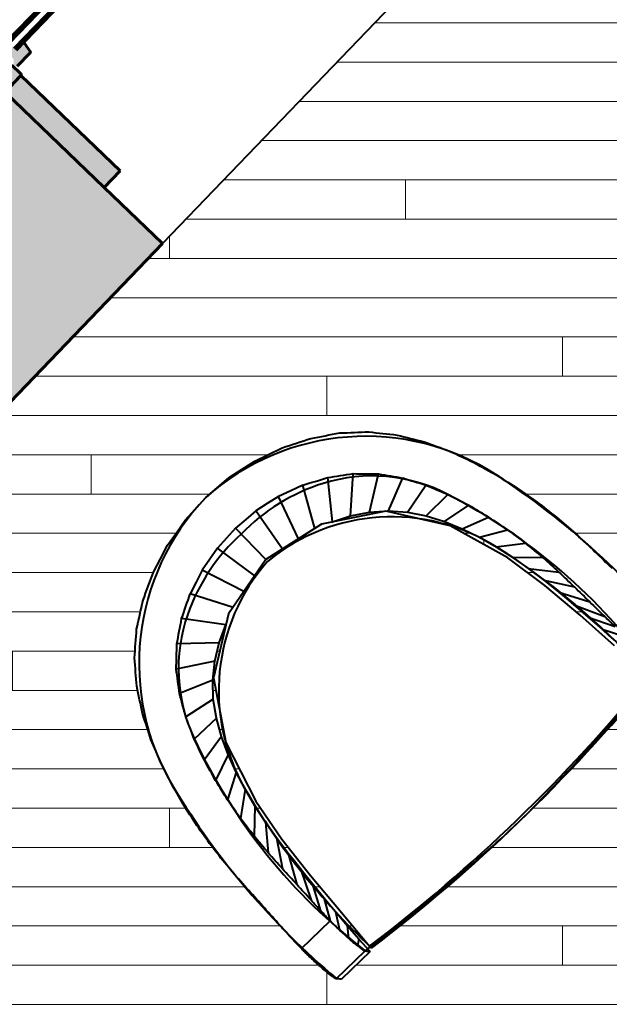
# Model space of a CAD drawing. Header units: inches. Extents: x 239 to 676, y -3412 to -2908.
# Tile 16 of 26: x 260 to 290, y -3049 to -2999. Entities that reach past the tile are written whole.
import ezdxf

# ---------------------------------------------------------------- set-up
doc = ezdxf.new("R2010")
doc.units = ezdxf.units.IN
doc.header["$MEASUREMENT"] = 0
for name, color, linetype, lineweight in [('A-FLOR-PATT', 8, 'Continuous', 40), ('A-GLAZ', 151, 'Continuous', 40), ('A-WALL-PATT', 111, 'Continuous', 18), ('I-FURN', 30, 'Continuous', 40), ('I-WALL', 2, 'Continuous', 40)]:
    doc.layers.add(name, color=color, linetype=linetype, lineweight=lineweight)

# ---------------------------------------------------------------- blocks, each defined once
blk = doc.blocks.new('Proline_Clad_Wood-Double-Hung_Vent_Unit - 36_ x 96_-725810-UNIT 3 - UPPER LEVEL')
at = {"layer": 'A-GLAZ'}
h = blk.add_hatch(color=135, dxfattribs=at)
h.paths.add_polyline_path([(-16.766, 1.703), (-16.791, 1.734), (-16.946, 1.734), (-16.966, 1.622)], flags=0)
h.paths.add_polyline_path([(-17.714, 5.455), (-17.838, 5.071), (-17.711, 4.879), (-17.772, 4.795), (-17.895, 4.791), (-17.938, 4.748), (-17.938, 4.404), (-17.907, 4.373), (-17.938, 4.342), (-17.938, 2.756), (-18, 2.721), (-18, 1.245), (-17.907, 1.152), (-17.884, 1.001), (-16.828, 1.001), (-16.766, 1.063), (-16.766, 1.703), (-16.996, 1.597), (-17.346, 1.608), (-17.351, 1.64), (-17.328, 1.766), (-17.359, 1.767), (-17.359, 2.048), (-17.547, 2.054), (-17.547, 2.142), (-17.266, 2.152), (-17.266, 2.378), (-17.359, 2.382), (-17.359, 2.535), (-17.587, 2.975), (-17.55, 3.023), (-17.266, 3.187), (-17.266, 3.554), (-17.587, 3.766), (-17.579, 3.826), (-17.359, 4.207), (-17.359, 4.543), (-17.547, 4.55), (-17.547, 4.638), (-17.359, 4.645), (-17.359, 4.903), (-17.182, 4.909), (-17.182, 5.089), (-17.342, 5.094), (-17.407, 5.212), (-17.448, 5.213), (-17.477, 5.268), (-17.391, 5.271), (-17.391, 5.455), (-17.684, 5.455)], flags=0)
for points in [[(-16.415, 3.115), (-16.468, 3.034), (-16.468, 2.804), (-16.422, 2.797), (-16.422, 2.728), (-16.488, 2.64), (-16.616, 2.526), (-16.728, 2.475), (-16.728, 2.197), (-16.482, 2.045), (-16.482, 1.851), (-16.672, 1.657), (-16.672, 1.52), (-16.625, 1.473), (-15.668, 1.473), (-15.622, 1.51), (-15.513, 2.076), (-16.075, 2.076), (-16.075, 2.801), (-15.699, 2.815), (-15.691, 2.944), (-15.769, 3.024), (-15.769, 3.115), (-15.871, 3.115)], [(-16.075, 2.712), (-16.075, 2.587), (16.075, 2.587), (16.075, 2.712), (-15.468, 2.712)], [(-16.075, 2.201), (-16.075, 2.076), (16.075, 2.076), (16.075, 2.201), (-15.013, 2.201)], [(-18, 1.001), (-18, -6), (-16.828, -6), (-16.828, 1.001)]]:
    blk.add_hatch(color=135, dxfattribs=at).paths.add_polyline_path(points, flags=0)
at = {"layer": 'A-GLAZ', "color": 250, "lineweight": 60}
for p, q in [((16.075, 2.712), (-16.075, 2.712)), ((-16.075, 2.587), (16.075, 2.587)), ((16.075, 2.201), (-16.075, 2.201)), ((-16.075, 2.076), (16.075, 2.076)), ((-15.513, 2.076), (-16.075, 2.076)), ((-15.622, 1.51), (-15.513, 2.021)), ((-15.513, 2.021), (-15.513, 2.076)), ((-16.766, 1.063), (-16.766, 1.703)), ((-16.625, 1.473), (-15.668, 1.473)), ((-18, 1.001), (-18, -6)), ((-16.828, 1.001), (-18, 1.001)), ((-17.884, 1.001), (-16.828, 1.001)), ((-16.828, -6), (-16.828, 1.001)), ((-18, -6), (-16.828, -6))]:
    blk.add_line(p, q, dxfattribs=at)
for centre, radius, start, end in [((-15.668, 1.52), 0.047, 270.0001, 348), ((-16.828, 1.063), 0.062, 270, 360)]:
    blk.add_arc(centre, radius, start, end, dxfattribs=at)
blk = doc.blocks.new('Haworth_Collaborate_Chair-Lounge - Haworth_Collaborate_Chair-Lounge-345923-UNIT 3 - UPPER LEVEL')
at = {"layer": 'I-FURN', "color": 7}
for p, q in [((-0.971, 8.881), (-0.062, 10.082)), ((-0.014, 9.108), (1.061, 10.209)), ((0.954, 9.295), (2.173, 10.286)), ((1.931, 9.447), (3.271, 10.329)), ((2.914, 9.572), (4.355, 10.359)), ((3.903, 9.676), (5.424, 10.39)), ((4.852, 9.764), (6.154, 10.415)), ((5.793, 9.841), (6.859, 10.423)), ((-2.837, 8.28), (-2.33, 9.656)), ((-1.914, 8.607), (-1.193, 9.899)), ((1.931, 9.447), (2.914, 9.572)), ((4.501, 9.538), (2.162, 9.298)), ((6.845, 9.711), (4.501, 9.538)), ((-3.732, 7.888), (-3.468, 9.351)), ((-0.971, 8.881), (-0.014, 9.108)), ((2.162, 9.298), (-0.157, 8.916)), ((-0.014, 9.108), (0.954, 9.295)), ((0.954, 9.295), (1.931, 9.447)), ((-4.587, 7.42), (-4.602, 8.97)), ((-0.157, 8.916), (-3.367, 7.929)), ((-2.837, 8.28), (-1.914, 8.607)), ((-1.914, 8.607), (-0.971, 8.881)), ((-5.385, 6.863), (-5.718, 8.493)), ((-3.732, 7.888), (-2.837, 8.28)), ((-6.105, 6.21), (-6.797, 7.896)), ((-3.367, 7.929), (-6.171, 6.101)), ((-4.587, 7.42), (-3.732, 7.888)), ((-6.725, 5.463), (-7.808, 7.151)), ((-5.385, 6.863), (-4.587, 7.42)), ((-6.105, 6.21), (-5.385, 6.863)), ((-7.246, 4.644), (-8.708, 6.236)), ((-6.171, 6.101), (-7.972, 3.283)), ((-6.725, 5.463), (-6.105, 6.21)), ((-7.67, 3.771), (-9.466, 5.168)), ((-7.246, 4.644), (-6.725, 5.463)), ((-8.054, 2.889), (-10.069, 3.979)), ((-7.682, 3.736), (-7.67, 3.771)), ((-7.972, 3.283), (-8.655, -0.004)), ((-8.254, 1.926), (-10.512, 2.701)), ((-8.452, 0.974), (-10.786, 1.364)), ((-8.655, -0.004), (-10.88, -0.004)), ((-8.655, -0.004), (-7.972, -3.291)), ((-8.451, -0.982), (-10.785, -1.373)), ((-8.267, -1.938), (-10.512, -2.71)), ((-8.054, -2.897), (-10.069, -3.987)), ((-7.972, -3.291), (-6.17, -6.109)), ((-7.669, -3.78), (-9.465, -5.176)), ((-7.669, -3.78), (-7.682, -3.744)), ((-7.245, -4.652), (-8.707, -6.244)), ((-6.725, -5.471), (-7.245, -4.652)), ((-6.725, -5.471), (-7.808, -7.159)), ((-6.104, -6.218), (-6.725, -5.471)), ((-6.104, -6.218), (-6.796, -7.904)), ((-6.17, -6.109), (-3.366, -7.937)), ((-5.385, -6.871), (-6.104, -6.218)), ((-5.385, -6.871), (-5.717, -8.501)), ((-4.586, -7.428), (-5.385, -6.871)), ((-4.586, -7.428), (-4.601, -8.978)), ((-3.731, -7.896), (-4.586, -7.428)), ((-2.836, -8.288), (-3.731, -7.896)), ((-3.731, -7.896), (-3.468, -9.359)), ((-3.366, -7.937), (-0.156, -8.923)), ((-1.913, -8.615), (-2.836, -8.288)), ((-2.836, -8.288), (-2.329, -9.664)), ((-0.971, -8.888), (-1.913, -8.615)), ((-1.913, -8.615), (-1.192, -9.906)), ((-0.014, -9.116), (-0.971, -8.888)), ((-0.971, -8.888), (-0.061, -10.089)), ((-0.156, -8.923), (2.163, -9.305)), ((0.955, -9.303), (-0.014, -9.116)), ((-0.014, -9.116), (1.062, -10.216)), ((1.931, -9.455), (0.955, -9.303)), ((0.955, -9.303), (2.173, -10.294)), ((2.915, -9.579), (1.931, -9.455)), ((1.931, -9.455), (3.272, -10.336)), ((2.163, -9.305), (4.501, -9.545)), ((2.915, -9.579), (4.356, -10.366)), ((3.904, -9.683), (5.425, -10.397)), ((4.501, -9.545), (6.846, -9.718)), ((4.852, -9.772), (6.154, -10.422)), ((5.794, -9.848), (6.86, -10.43)), ((7.644, -9.985), (6.725, -9.918)), ((6.725, -9.918), (7.522, -10.415)), ((6.846, -9.718), (9.191, -9.885)), ((8.549, -10.036), (7.644, -9.985)), ((7.644, -9.985), (8.142, -10.379)), ((9.325, -9.885), (9.191, -9.885)), ((6.86, -12.464), (6.86, -10.43)), ((9.401, -10.049), (8.549, -10.036)), ((8.549, -10.036), (8.74, -10.316)), ((9.198, -12.249), (9.198, -10.208)), ((9.198, -12.255), (9.198, -10.215)), ((9.401, -10.049), (9.401, -12.09)), ((6.86, -12.464), (6.62, -12.466))]:
    blk.add_line(p, q, dxfattribs=at)
at = {"layer": 'I-FURN', "color": 7, "flags": 128}
for points in [[(2.914, 9.572), (3.409, 9.624), (3.903, 9.676)], [(3.903, 9.676), (4.377, 9.72), (4.852, 9.764)], [(4.852, 9.764), (5.322, 9.803), (5.793, 9.841)], [(5.793, 9.841), (6.259, 9.877), (6.724, 9.912)], [(-12.644, 3.086), (-12.403, 3.82), (-12.161, 4.554)], [(-7.67, 3.771), (-7.458, 4.208), (-7.246, 4.644)], [(-10.069, 3.979), (-10.29, 3.34), (-10.512, 2.701)], [(-12.942, 1.557), (-12.793, 2.322), (-12.644, 3.086)], [(-10.512, 2.701), (-10.649, 2.033), (-10.786, 1.364)], [(-13.044, -0.004), (-12.993, 0.776), (-12.942, 1.557)], [(-10.786, 1.364), (-10.833, 0.68), (-10.88, -0.004)], [(-12.942, -1.565), (-12.993, -0.785), (-13.044, -0.004)], [(-10.88, -0.004), (-10.833, -0.688), (-10.785, -1.373)], [(-10.785, -1.373), (-10.648, -2.041), (-10.512, -2.71)], [(-12.644, -3.095), (-12.793, -2.33), (-12.942, -1.565)], [(-10.512, -2.71), (-10.29, -3.348), (-10.069, -3.987)], [(-12.161, -4.563), (-12.402, -3.829), (-12.644, -3.095)], [(-7.245, -4.652), (-7.458, -4.216), (-7.669, -3.78)], [(3.904, -9.683), (3.409, -9.631), (2.915, -9.579)], [(4.852, -9.772), (4.378, -9.728), (3.904, -9.683)], [(5.794, -9.848), (5.323, -9.81), (4.852, -9.772)], [(6.725, -9.918), (6.259, -9.884), (5.794, -9.848)]]:
    blk.add_lwpolyline(points, dxfattribs=at)
at = {"layer": 'I-FURN', "color": 7}
for centre, radius, start, end in [((5.299, -27.328), 39.769, 84.3724, 102.8876), ((-0.85, -0.456), 12.202, 102.8876, 177.8574), ((4.87, -19.07), 29.596, 81.5906, 108.6642), ((-86.758, -1.631), 96.684, 0.96649, 7.03351), ((7.558, -25.67), 35.588, 87.2941, 103.8678), ((-1.918, 1.024), 8.387, 108.6642, 153.2787), ((1.418, -0.798), 9.97, 103.8678, 175.4078), ((-0.632, 0.377), 9.826, 153.2787, 182.1997), ((-0.85, 0.456), 12.202, 182.1426, 257.1124), ((-0.632, -0.377), 9.826, 177.8003, 206.7213), ((1.418, 0.798), 9.97, 184.5922, 256.1322), ((-86.758, 1.631), 96.684, 352.96649, 359.03351), ((-1.918, -1.024), 8.387, 206.7213, 251.3358), ((4.87, 19.07), 29.596, 251.3358, 278.4094), ((7.558, 25.67), 35.588, 256.1322, 272.7059), ((5.299, 27.328), 39.769, 257.1124, 275.6276)]:
    blk.add_arc(centre, radius, start, end, dxfattribs=at)
for centre, major_axis, ratio, start_param, end_param in [((-22.217, 197.604), (0, 187.001), 0.932903, 3.263366, 3.270635), ((-12.354, 187.357), (0, 175.717), 0.932903, 3.21845, 3.22606), ((-5.351, 184.337), (0, 172.227), 0.932903, 3.184097, 3.191736), ((-2.602, 210.697), (0, 198.452), 0.932903, 3.170248, 3.176773), ((-39.357, 183.341), (0, 176.13), 0.932903, 3.36114, 3.369109), ((-32.163, 198.135), (0, 189.116), 0.932903, 3.31171, 3.319015), ((-50.082, 145.042), (0, 142.495), 0.932903, 3.478617, 3.488779), ((-43.997, 161.499), (0, 156.192), 0.932903, 3.413585, 3.422715), ((-58.946, 133.994), (0, 135.798), 0.932903, 3.560861, 3.571682), ((-33.761, 245.366), (0, 238.042), 0.932903, 3.288782, 3.293933), ((-21.556, 233.838), (0, 224.94), 0.932903, 3.244198, 3.249579), ((-10.958, 216.859), (0, 207.051), 0.932903, 3.203857, 3.209624), ((-4.145, 213.45), (0, 203.277), 0.932903, 3.174914, 3.18071), ((-1.75, 246.094), (0, 235.826), 0.932903, 3.164417, 3.169345), ((-3.812, 345.379), (0, 335.135), 0.932903, 3.167719, 3.171139), ((-4.644, 369.5), (0, 359.272), 0.932903, 3.171635, 3.173813), ((-72.957, 128.965), (0, 138.221), 0.932903, 3.664388, 3.675166), ((-48.613, 205.373), (0, 201.907), 0.932903, 3.383623, 3.389854), ((-43.722, 235.813), (0, 230.468), 0.932903, 3.335321, 3.340711), ((-73.966, -0.007), (0, 83.854), 0.99863, 4.594307, 4.830547), ((-73.831, -0.007), (0, 83.854), 0.99863, 4.594307, 4.830547), ((-101.911, 137.81), (0, 162.939), 0.932903, 3.793507, 3.802764), ((-52.859, 176.023), (0, 174.879), 0.932903, 3.441878, 3.449158), ((-58.885, 153.255), (0, 155.577), 0.932903, 3.51665, 3.524928), ((-166.033, 168.032), (0, 231.528), 0.932903, 3.944367, 3.95095), ((-68.206, 136.798), (0, 144.737), 0.932903, 3.613734, 3.622729), ((-87.337, 132.359), (0, 151.475), 0.932903, 3.739353, 3.748037), ((-291.769, 219.541), (0, 368.626), 0.932903, 4.094304, 4.098475), ((-139.112, 154.608), (0, 203.847), 0.932903, 3.897195, 3.903715), ((-252.142, 203.757), (0, 327.27), 0.932903, 4.060351, 4.064452), ((-552.651, 303.101), (0, 651.761), 0.932903, 4.236576, 4.238952), ((-489.386, 284.481), (0, 585.374), 0.932903, 4.212663, 4.214976), ((-489.295, -284.491), (0, 585.289), 0.932903, 5.209884, 5.212197), ((-552.543, -303.111), (0, 651.659), 0.932903, 5.185908, 5.188284), ((-252.102, -203.767), (0, 327.237), 0.932903, 5.360405, 5.364507), ((-291.722, -219.551), (0, 368.586), 0.932903, 5.326383, 5.330555), ((-139.092, -154.617), (0, 203.833), 0.932903, 5.521139, 5.52766), ((-166.009, -168.041), (0, 231.51), 0.932903, 5.473906, 5.480489), ((-87.324, -132.368), (0, 151.468), 0.932903, 5.676814, 5.685499), ((-68.194, -136.806), (0, 144.732), 0.932903, 5.802121, 5.811116), ((-101.897, -137.819), (0, 162.93), 0.932903, 5.622088, 5.631345), ((-58.874, -153.263), (0, 155.572), 0.932903, 5.899921, 5.908199), ((-52.846, -176.031), (0, 174.875), 0.932903, 5.97569, 5.982971), ((-72.945, -128.973), (0, 138.215), 0.932903, 5.749683, 5.760462), ((-48.599, -205.38), (0, 201.903), 0.932903, 6.034994, 6.041225), ((-58.935, -134.002), (0, 135.794), 0.932903, 5.853167, 5.863988), ((-43.706, -235.82), (0, 230.464), 0.932903, 6.084136, 6.089527), ((-33.745, -245.373), (0, 238.038), 0.932903, 6.130914, 6.136066), ((-21.54, -233.844), (0, 224.937), 0.932903, 6.175268, 6.180649), ((-10.944, -216.865), (0, 207.049), 0.932903, 6.215222, 6.22099), ((-4.131, -213.456), (0, 203.275), 0.932903, 6.244137, 6.249933), ((-1.734, -246.099), (0, 235.824), 0.932903, 6.255501, 6.26043), ((-3.79, -345.384), (0, 335.132), 0.932903, 6.253708, 6.257129), ((-4.62, -369.513), (0, 359.277), 0.932903, 6.251034, 6.253212), ((4.186, -242.89), (0, 232.478), 0.932903, 6.270857, 6.27411), ((-50.072, -145.05), (0, 142.491), 0.932903, 5.936069, 5.94623), ((-43.985, -161.506), (0, 156.189), 0.932903, 6.002132, 6.011262), ((-39.344, -183.347), (0, 176.126), 0.932903, 6.055737, 6.063707), ((-32.15, -198.142), (0, 189.112), 0.932903, 6.105832, 6.113136), ((-22.204, -197.611), (0, 186.998), 0.932903, 6.154212, 6.16148), ((-12.342, -187.363), (0, 175.715), 0.932903, 6.198786, 6.206396), ((-5.339, -184.343), (0, 172.225), 0.932903, 6.233109, 6.240749), ((-2.588, -210.703), (0, 198.45), 0.932903, 6.248073, 6.254598), ((-5.21, -307.812), (0, 295.598), 0.932903, 6.245795, 6.250106), ((-7.403, -361.713), (0, 349.549), 0.932903, 6.242474, 6.244838), ((2.613, -248.881), (0, 236.453), 0.932903, 6.265017, 6.268424)]:
    blk.add_ellipse(centre, major_axis=major_axis, ratio=ratio, start_param=start_param, end_param=end_param, dxfattribs=at)
for points in [[(6.86, -10.43), (6.976, -10.428), (7.203, -10.423), (7.418, -10.418), (7.522, -10.415)], [(7.522, -10.415), (7.633, -10.409), (7.849, -10.397), (8.047, -10.385), (8.142, -10.379)], [(8.142, -10.379), (8.258, -10.367), (8.476, -10.345), (8.658, -10.326), (8.74, -10.316)], [(8.74, -10.316), (8.826, -10.302), (8.977, -10.275), (9.132, -10.243), (9.185, -10.224), (9.198, -10.215)], [(9.198, -10.215), (9.232, -10.186), (9.3, -10.129), (9.368, -10.075), (9.401, -10.049)], [(7.337, -12.457), (7.261, -12.459), (7.104, -12.462), (6.942, -12.464), (6.86, -12.464)], [(8.011, -12.424), (7.908, -12.43), (7.692, -12.441), (7.458, -12.452), (7.337, -12.457)], [(8.667, -12.363), (8.577, -12.372), (8.376, -12.392), (8.138, -12.413), (8.011, -12.424)], [(9.198, -12.255), (9.183, -12.265), (9.123, -12.285), (8.944, -12.32), (8.768, -12.348), (8.667, -12.363)], [(9.401, -12.09), (9.368, -12.116), (9.3, -12.17), (9.232, -12.226), (9.198, -12.255)]]:
    blk.add_open_spline(points, degree=3, dxfattribs=at)

msp = doc.modelspace()

# ---------------------------------------------------------------- hatches: boundary and pattern name
at = {"layer": 'A-FLOR-PATT', "lineweight": 9}
h = msp.add_hatch(dxfattribs=at)
h.set_pattern_fill('FP_1', color=43, style=0, pattern_type=2)
h.set_pattern_definition([(0, (0, 0.8), (0, 2), []), (90, (0, 0.8), (-8, 8), [2, -28]), (90, (12, 4.8), (-8, 8), [2, -28])])
h.paths.add_polyline_path([(465.558, -3411.923), (649.245, -3411.923), (649.245, -3411.372), (465.629, -3411.372), (465.629, -3407.247), (465.558, -3407.247), (465.558, -3411.372), (315.62, -3411.372), (315.62, -3411.923), (459.849, -3411.923)], flags=0)
h.paths.add_polyline_path([(362.634, -3395.122), (431.999, -3395.122), (431.999, -3390.653), (430.749, -3390.653), (430.749, -3387.153), (433.374, -3387.153), (433.374, -3386.903), (434.374, -3386.903), (434.374, -3387.153), (437.999, -3387.153), (437.999, -3390.653), (436.749, -3390.653), (436.749, -3395.122), (529.12, -3395.122), (529.12, -3359.122), (526.272, -3359.122), (526.272, -3352.426), (525.022, -3352.426), (525.022, -3348.926), (528.647, -3348.926), (528.647, -3348.676), (529.647, -3348.676), (529.647, -3348.926), (531.022, -3348.926), (531.022, -3320.926), (529.647, -3320.926), (529.647, -3321.176), (528.647, -3321.176), (528.647, -3320.926), (525.022, -3320.926), (525.022, -3317.426), (526.272, -3317.426), (526.272, -3314.372), (482.767, -3314.372), (482.767, -3306.122), (487.517, -3306.122), (487.517, -3309.622), (526.272, -3309.622), (526.272, -3233.622), (487.517, -3233.622), (487.517, -3246.122), (482.767, -3246.122), (482.767, -3209.497), (521.745, -3209.497), (521.745, -3189.547), (627.37, -3189.547), (627.37, -3062.747), (495.267, -3062.747), (495.267, -3067.622), (496.517, -3067.622), (496.517, -3071.122), (493.892, -3071.122), (493.892, -3071.372), (492.892, -3071.372), (492.892, -3071.122), (489.267, -3071.122), (489.267, -3067.622), (490.517, -3067.622), (490.517, -3062.747), (466.017, -3062.747), (466.017, -3109.997), (490.517, -3109.997), (490.517, -3102.622), (489.267, -3102.622), (489.267, -3099.122), (492.892, -3099.122), (492.892, -3098.872), (493.892, -3098.872), (493.892, -3099.122), (496.517, -3099.122), (496.517, -3102.622), (495.267, -3102.622), (495.267, -3114.747), (487.517, -3114.747), (487.517, -3168.497), (488.767, -3168.497), (488.767, -3171.997), (486.142, -3171.997), (486.142, -3172.247), (485.142, -3172.247), (485.142, -3171.997), (481.517, -3171.997), (481.517, -3168.497), (482.767, -3168.497), (482.767, -3159.458), (478.946, -3159.458), (478.946, -3160.708), (475.446, -3160.708), (475.446, -3157.083), (475.196, -3157.083), (475.196, -3156.083), (475.446, -3156.083), (475.446, -3153.458), (478.946, -3153.458), (478.946, -3154.708), (482.767, -3154.708), (482.767, -3114.747), (461.267, -3114.747), (461.267, -3013.497), (460.017, -3013.497), (460.017, -3009.997), (463.642, -3009.997), (463.642, -3009.747), (464.642, -3009.747), (464.642, -3009.997), (466.017, -3009.997), (466.017, -2981.997), (464.642, -2981.997), (464.642, -2982.247), (463.642, -2982.247), (463.642, -2981.997), (460.017, -2981.997), (460.017, -2978.497), (461.267, -2978.497), (461.267, -2975.142), (450.058, -2975.142), (450.058, -2970.392), (461.267, -2970.392), (461.267, -2946.423), (387.62, -2946.423), (387.62, -2970.392), (402.058, -2970.392), (402.058, -2975.142), (374.058, -2975.142), (374.058, -2970.392), (383.495, -2970.392), (383.495, -2943.923), (396.495, -2943.923), (396.495, -2942.423), (387.495, -2942.423), (387.495, -2935.423), (315.62, -2935.423), (315.62, -2970.392), (326.058, -2970.392), (326.058, -2975.142), (301.577, -2975.142), (255.37, -3023.206), (255.37, -3102.996), (307.082, -3154.708), (343.62, -3154.708), (343.62, -3159.458), (311.832, -3159.458), (315.62, -3163.246), (315.62, -3192.209), (322.558, -3192.209), (322.558, -3193.459), (354.558, -3193.459), (354.558, -3192.209), (393.791, -3192.209), (393.791, -3188.209), (431.999, -3188.209), (431.999, -3159.458), (403.62, -3159.458), (403.62, -3154.708), (439.946, -3154.708), (439.946, -3153.458), (443.446, -3153.458), (443.446, -3156.083), (443.696, -3156.083), (443.696, -3157.083), (443.446, -3157.083), (443.446, -3160.708), (439.946, -3160.708), (439.946, -3159.458), (436.749, -3159.458), (436.749, -3188.209), (445.291, -3188.209), (445.291, -3208.209), (436.749, -3208.209), (436.749, -3213.143), (437.999, -3213.143), (437.999, -3216.643), (435.374, -3216.643), (435.374, -3216.893), (434.374, -3216.893), (434.374, -3216.643), (430.749, -3216.643), (430.749, -3213.143), (431.999, -3213.143), (431.999, -3208.209), (400.499, -3208.209), (400.499, -3257.206), (431.999, -3257.206), (431.999, -3252.143), (430.749, -3252.143), (430.749, -3248.643), (434.374, -3248.643), (434.374, -3248.393), (435.374, -3248.393), (435.374, -3248.643), (437.999, -3248.643), (437.999, -3252.143), (436.749, -3252.143), (436.749, -3351.653), (437.999, -3351.653), (437.999, -3355.153), (434.374, -3355.153), (434.374, -3355.403), (433.374, -3355.403), (433.374, -3355.153), (430.749, -3355.153), (430.749, -3351.653), (431.999, -3351.653), (431.999, -3332.247), (395.749, -3332.247), (395.749, -3318.789), (400.499, -3318.789), (400.499, -3325.497), (431.999, -3325.497), (431.999, -3261.956), (400.499, -3261.956), (400.499, -3270.789), (395.749, -3270.789), (395.749, -3208.209), (393.791, -3208.209), (393.791, -3208.334), (317.742, -3208.334), (263.294, -3262.782), (263.294, -3339.924), (315.62, -3392.25), (315.62, -3395.122), (336.625, -3395.122)], flags=0)
h.paths.add_polyline_path([(433.374, -3388.653), (436.749, -3388.653), (436.749, -3387.903), (431.999, -3387.903), (431.999, -3388.653)], flags=0)
h.paths.add_polyline_path([(436.749, -3354.403), (436.749, -3353.653), (431.999, -3353.653), (431.999, -3354.403), (434.374, -3354.403)], flags=0)
h.paths.add_polyline_path([(529.647, -3350.426), (531.022, -3350.426), (531.022, -3349.676), (526.272, -3349.676), (526.272, -3350.426), (528.647, -3350.426)], flags=0)
h.paths.add_polyline_path([(275.956, -3345.864), (272.624, -3345.864), (272.624, -3332.864), (285.624, -3332.864), (285.624, -3345.864)], flags=0)
h.paths.add_polyline_path([(292.673, -3331.372), (271.733, -3331.372), (271.733, -3271.372), (350.733, -3271.372), (350.733, -3331.372), (311.495, -3331.372)], flags=0)
h.paths.add_polyline_path([(528.647, -3320.176), (531.022, -3320.176), (531.022, -3319.426), (526.272, -3319.426), (526.272, -3320.176)], flags=0)
h.paths.add_polyline_path([(491.774, -3304.858), (491.774, -3275.858), (522.774, -3275.858), (522.774, -3304.858)], flags=0)
h.paths.add_polyline_path([(513.12, -3273.858), (491.774, -3273.858), (491.774, -3244.858), (522.774, -3244.858), (522.774, -3273.858)], flags=0)
h.paths.add_polyline_path([(272.733, -3269.861), (272.621, -3269.861), (272.621, -3256.861), (285.621, -3256.861), (285.621, -3269.861), (273.631, -3269.861)], flags=0)
h.paths.add_polyline_path([(431.999, -3250.143), (436.749, -3250.143), (436.749, -3249.393), (431.999, -3249.393)], flags=0)
h.paths.add_polyline_path([(427.749, -3243.716), (403.749, -3243.716), (403.749, -3219.716), (427.749, -3219.716)], flags=0)
h.paths.add_polyline_path([(435.374, -3215.893), (436.749, -3215.893), (436.749, -3215.143), (431.999, -3215.143), (431.999, -3215.893), (434.374, -3215.893)], flags=0)
h.paths.add_polyline_path([(525.772, -3209.497), (531.022, -3209.497), (531.022, -3206.584), (524.245, -3206.584), (524.245, -3209.497)], flags=0)
h.paths.add_polyline_path([(482.767, -3208.872), (482.767, -3207.497), (481.517, -3207.497), (481.517, -3203.997), (485.142, -3203.997), (485.142, -3203.747), (486.142, -3203.747), (486.142, -3203.997), (488.767, -3203.997), (488.767, -3207.497), (487.517, -3207.497), (487.517, -3208.872)], flags=0)
h.paths.add_polyline_path([(485.142, -3205.497), (487.517, -3205.497), (487.517, -3204.747), (482.767, -3204.747), (482.767, -3205.497)], flags=0)
h.paths.add_polyline_path([(619.435, -3184.257), (606.435, -3184.257), (606.435, -3171.257), (619.435, -3171.257), (619.435, -3180.865)], flags=0)
h.paths.add_polyline_path([(485.142, -3171.247), (487.517, -3171.247), (487.517, -3170.497), (482.767, -3170.497), (482.767, -3171.247)], flags=0)
h.paths.add_polyline_path([(540.701, -3169.755), (540.433, -3169.755), (540.433, -3109.755), (619.433, -3109.755), (619.433, -3169.755), (541.433, -3169.755)], flags=0)
h.paths.add_polyline_path([(476.196, -3159.458), (476.946, -3159.458), (476.946, -3154.708), (476.196, -3154.708), (476.196, -3157.083)], flags=0)
h.paths.add_polyline_path([(442.696, -3159.458), (442.696, -3154.708), (441.946, -3154.708), (441.946, -3159.458)], flags=0)
h.paths.add_polyline_path([(615.832, -3108.254), (606.435, -3108.254), (606.435, -3095.254), (619.435, -3095.254), (619.433, -3108.254), (618.433, -3108.254)], flags=0)
h.paths.add_polyline_path([(458.376, -3106.091), (445.376, -3106.091), (445.376, -3093.091), (458.376, -3093.091), (458.376, -3093.559)], flags=0)
h.paths.add_polyline_path([(277.628, -3104.611), (275.956, -3104.459), (274.688, -3104.177), (273.155, -3103.591), (271.889, -3102.924), (270.508, -3101.937), (269.454, -3100.979), (268.443, -3099.785), (267.595, -3098.478), (266.923, -3097.086), (266.441, -3095.637), (266.165, -3094.159), (266.109, -3092.684), (266.271, -3091.247), (266.613, -3089.873), (267.091, -3088.57), (267.704, -3087.275), (268.319, -3086.168), (269.022, -3085.057), (269.769, -3084.003), (270.967, -3082.537), (271.796, -3081.619), (273.055, -3080.302), (275.145, -3078.16), (275.971, -3077.418), (276.703, -3076.854), (276.942, -3076.714), (277.225, -3076.714), (278.609, -3078.173), (277.585, -3079.229), (276.422, -3080.523), (274.884, -3082.286), (273.607, -3083.848), (272.631, -3085.181), (272.159, -3085.901), (271.722, -3086.627), (271.26, -3087.491), (270.905, -3088.263), (270.592, -3089.085), (270.369, -3089.822), (270.185, -3090.838), (270.142, -3091.86), (270.201, -3092.656), (270.403, -3093.629), (270.697, -3094.488), (270.165, -3091.778), (270.905, -3088.55), (272.652, -3085.445), (274.211, -3083.391), (275.985, -3081.324), (278.68, -3078.331), (282.517, -3081.669), (286.098, -3085.181), (289.373, -3088.789), (292.409, -3092.548), (291.998, -3092.904), (288.296, -3095.974), (286.466, -3097.374), (284.734, -3098.537), (281.883, -3099.97), (278.591, -3100.584), (275.956, -3099.966), (277.09, -3100.351), (277.858, -3100.529), (278.931, -3100.623), (279.888, -3100.573), (280.93, -3100.379), (281.926, -3100.079), (282.794, -3099.736), (283.876, -3099.212), (284.734, -3098.732), (285.57, -3098.213), (286.451, -3097.614), (287.585, -3096.78), (289.62, -3095.158), (291.664, -3093.446), (292.44, -3092.741), (292.578, -3092.612), (293.995, -3094.08), (293.964, -3094.341), (293.817, -3094.575), (293.461, -3095.017), (292.766, -3095.779), (291.707, -3096.796), (287.937, -3100.11), (287.453, -3100.504), (286.43, -3101.255), (285.255, -3102.022), (284.217, -3102.629), (282.841, -3103.316), (281.761, -3103.776), (280.454, -3104.205), (279.069, -3104.498), (278.191, -3104.565)], flags=0)
h.paths.add_polyline_path([(493.892, -3100.622), (495.267, -3100.622), (495.267, -3099.872), (490.517, -3099.872), (490.517, -3100.622), (492.892, -3100.622)], flags=0)
h.paths.add_polyline_path([(443.131, -3091.599), (380.267, -3091.599), (380.267, -3031.599), (459.267, -3031.599), (459.267, -3091.599), (445.376, -3091.599)], flags=0)
h.paths.add_polyline_path([(293.204, -3073.692), (290.863, -3073.462), (288.611, -3072.779), (286.537, -3071.67), (284.718, -3070.178), (283.226, -3068.359), (282.117, -3066.285), (281.434, -3064.033), (281.204, -3061.692), (281.434, -3059.351), (282.117, -3057.1), (283.226, -3055.025), (284.718, -3053.207), (286.623, -3051.669), (288.611, -3050.606), (290.863, -3049.923), (293.204, -3049.692), (295.545, -3049.923), (297.796, -3050.606), (299.871, -3051.715), (301.689, -3053.207), (303.181, -3055.025), (304.29, -3057.1), (304.973, -3059.351), (305.204, -3061.692), (304.973, -3064.033), (304.29, -3066.285), (303.181, -3068.359), (301.689, -3070.178), (299.871, -3071.67), (297.796, -3072.779), (295.545, -3073.462)], flags=0)
h.paths.add_polyline_path([(495.267, -3070.372), (495.267, -3069.622), (490.517, -3069.622), (490.517, -3070.372), (493.892, -3070.372)], flags=0)
h.paths.add_polyline_path([(276.748, -3047.914), (276.488, -3047.883), (276.254, -3047.736), (275.812, -3047.38), (275.05, -3046.685), (274.033, -3045.625), (270.653, -3041.775), (270.325, -3041.372), (269.573, -3040.349), (268.765, -3039.102), (268.2, -3038.136), (267.591, -3036.945), (267.056, -3035.692), (266.624, -3034.373), (266.325, -3032.922), (266.224, -3031.468), (266.33, -3030.052), (266.652, -3028.607), (267.184, -3027.175), (267.904, -3025.807), (268.88, -3024.44), (269.85, -3023.373), (271.068, -3022.346), (272.403, -3021.488), (273.742, -3020.841), (275.192, -3020.359), (276.704, -3020.083), (278.145, -3020.028), (279.582, -3020.19), (281.052, -3020.568), (282.259, -3021.01), (283.492, -3021.588), (284.83, -3022.346), (285.772, -3022.94), (286.826, -3023.688), (288.292, -3024.885), (289.21, -3025.715), (290.527, -3026.974), (292.673, -3029.069), (293.411, -3029.889), (293.975, -3030.622), (294.115, -3030.861), (294.115, -3031.143), (292.656, -3032.528), (291.6, -3031.504), (290.156, -3030.207), (288.494, -3028.762), (286.981, -3027.526), (285.626, -3026.535), (284.928, -3026.077), (284.147, -3025.61), (283.338, -3025.179), (282.566, -3024.823), (281.744, -3024.511), (281.007, -3024.288), (279.991, -3024.104), (278.947, -3024.062), (278.046, -3024.146), (277.221, -3024.315), (276.34, -3024.616), (279.051, -3024.084), (282.279, -3024.823), (285.336, -3026.535), (287.438, -3028.13), (289.647, -3030.031), (292.497, -3032.598), (289.16, -3036.435), (285.677, -3039.99), (282.039, -3043.292), (278.281, -3046.328), (277.925, -3045.917), (274.749, -3042.079), (273.455, -3040.385), (272.292, -3038.652), (270.867, -3035.845), (270.245, -3032.509), (270.867, -3029.864), (270.477, -3031.009), (270.3, -3031.777), (270.206, -3032.85), (270.255, -3033.807), (270.449, -3034.849), (270.75, -3035.845), (271.109, -3036.749), (271.617, -3037.795), (272.096, -3038.652), (272.662, -3039.558), (273.215, -3040.37), (274.061, -3041.52), (275.671, -3043.538), (277.413, -3045.618), (278.087, -3046.359), (278.216, -3046.496), (276.751, -3047.911)], flags=0)
h.paths.add_polyline_path([(458.378, -3030.088), (445.378, -3030.088), (445.378, -3017.088), (458.378, -3017.088), (458.378, -3029.282)], flags=0)
h.paths.add_polyline_path([(464.642, -3011.497), (466.017, -3011.497), (466.017, -3010.747), (461.267, -3010.747), (461.267, -3011.497), (463.642, -3011.497)], flags=0)
h.paths.add_polyline_path([(461.267, -2981.247), (466.017, -2981.247), (466.017, -2980.497), (461.267, -2980.497)], flags=0)
h.paths.add_polyline_path([(470.495, -2944.048), (470.495, -2943.923), (466.017, -2943.923), (466.017, -2944.048), (466.072, -2944.048)], flags=0)
at = {"layer": 'A-WALL-PATT'}
h = msp.add_hatch(color=8, dxfattribs=at)
h.paths.add_polyline_path([(251.245, -3021.545), (264.674, -3007.577), (256.023, -2999.26), (251.245, -3004.23), (251.245, -3009.779)], flags=0)
h.paths.add_polyline_path([(289.623, -2981.624), (303.86, -2966.815), (303.86, -2959.486), (310.905, -2959.486), (311.495, -2958.872), (311.495, -2941.557), (280.972, -2973.308), (284.576, -2976.772)], flags=0)
h = msp.add_hatch(color=8, dxfattribs=at)
h.paths.add_polyline_path([(251.245, -3027.497), (267.648, -3010.435), (264.674, -3007.577), (251.245, -3021.545), (251.245, -3026.535)], flags=0)
h.paths.add_polyline_path([(292.597, -2984.483), (303.86, -2972.767), (303.86, -2966.815), (289.623, -2981.624), (290.502, -2982.469)], flags=0)
h.paths.add_polyline_path([(310.905, -2959.486), (311.495, -2959.486), (311.495, -2958.872)], flags=0)

# ---------------------------------------------------------------- linework, layer by layer
at = {"layer": 'I-WALL', "color": 7}
msp.add_line((292.597, -2984.483), (267.648, -3010.435), dxfattribs=at)
at = {"layer": 'I-WALL', "color": 250, "lineweight": 60}
for p, q in [((267.648, -3010.435), (264.674, -3007.577)), ((255.37, -3023.206), (267.648, -3010.435))]:
    msp.add_line(p, q, dxfattribs=at)

# ---------------------------------------------------------------- block references
at = {"layer": 'A-GLAZ', "color": 7, "rotation": 46.12929498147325}
msp.add_blockref('Proline_Clad_Wood-Double-Hung_Vent_Unit - 36_ x 96_-725810-UNIT 3 - UPPER LEVEL', (272.823, -2990.442), dxfattribs=at)
at = {"layer": 'I-FURN', "color": 7, "rotation": 313.9999999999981}
msp.add_blockref('Haworth_Collaborate_Chair-Lounge - Haworth_Collaborate_Chair-Lounge-345923-UNIT 3 - UPPER LEVEL', (278.914, -3032.753), dxfattribs=at)

doc.saveas('drawing.dxf')
